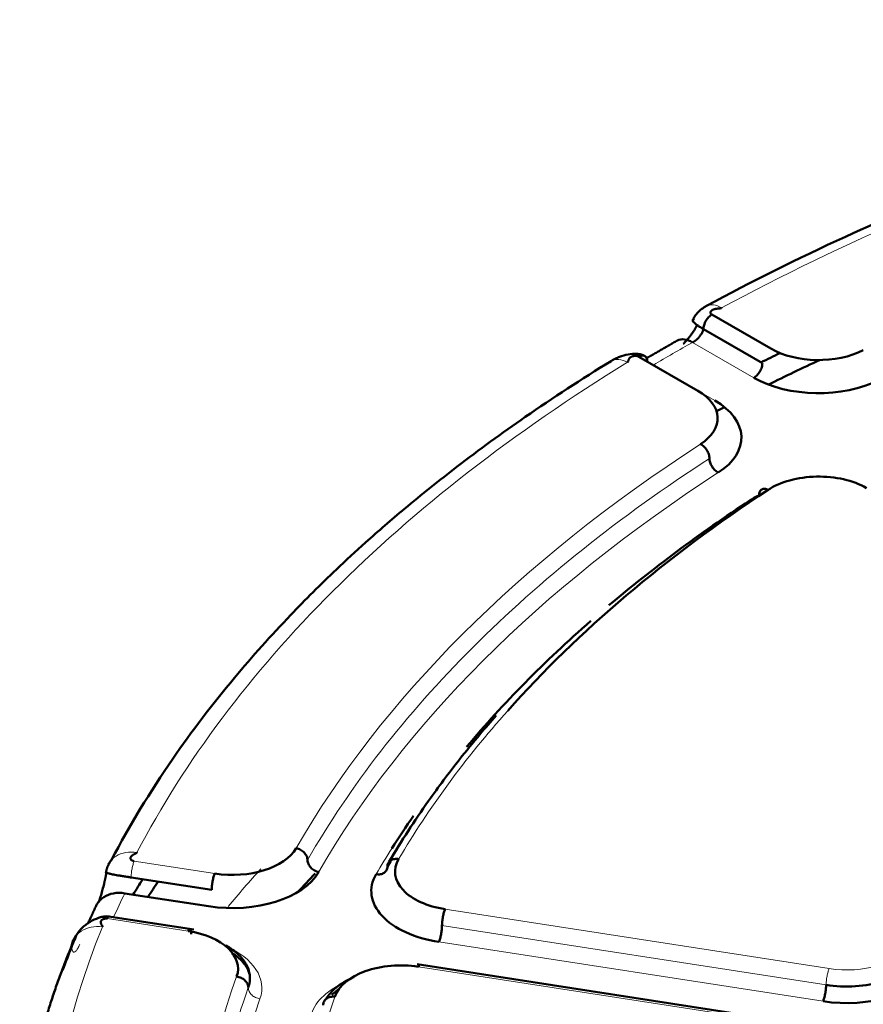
# Model space of a CAD drawing. Header units: millimetres. Extents: x 5 to 579, y 5 to 290.
# Tile 76 of 85: x 338.23 to 343.55, y 267.61 to 273.82. Entities that reach past the tile are written whole.
import ezdxf

# ---------------------------------------------------------------- set-up
doc = ezdxf.new("R2010")
doc.units = ezdxf.units.MM
doc.layers.add('1', color=7, linetype='Continuous', true_color=0xffffff)

msp = doc.modelspace()

# ---------------------------------------------------------------- linework, layer by layer
at = {"layer": '1', "color": 18, "linetype": 'Continuous', "lineweight": 50}
for p, q in [((342.59482, 271.95779), (342.96667, 271.7431)), ((342.91364, 271.65125), (342.54178, 271.86594)), ((342.50705, 271.47774), (342.1352, 271.69243)), ((338.93456, 268.40814), (339.44252, 268.32956)), ((339.42311, 268.2265), (338.89508, 268.30818)), ((339.33016, 268.07915), (338.7791, 268.1644)), ((343.20318, 267.47999), (340.73834, 267.8613))]:
    msp.add_line(p, q, dxfattribs=at)
at = {"layer": '1', "color": 18, "linetype": 'Continuous', "lineweight": 13}
for p, q in [((342.86061, 271.55939), (342.47406, 271.78256)), ((342.56009, 271.44712), (342.61312, 271.4165)), ((339.46194, 268.43262), (338.95397, 268.51121)), ((343.33496, 267.83346), (340.91356, 268.20806)), ((338.78574, 268.14872), (339.2937, 268.07013)), ((343.31555, 267.7304), (340.89415, 268.10499)), ((343.29614, 267.62734), (340.87474, 268.00193)), ((340.74533, 267.84557), (343.16673, 267.47097))]:
    msp.add_line(p, q, dxfattribs=at)
for centre, major_axis, start_param, end_param in [((351.91394, 266.31203), (13.51828, 0), 1.8636659, 2.3251243), ((351.91394, 266.18956), (13.52614, 0), 2.3432562, 2.3691328), ((351.91394, 266.31203), (13.51828, 0), 2.3872646, 2.8487231), ((351.91394, 266.31203), (-12.575, 0), 5.5555115, 5.9636616), ((351.91394, 266.18956), (-12.425, 0), 5.5555115, 5.9636616), ((351.91394, 266.31203), (11.925, 0), 2.6667102, 2.8145296), ((351.91394, 266.18956), (12.075, 0), 2.7898275, 2.8145296), ((351.91394, 266.18956), (13.52614, 0), 2.866855, 2.8868592), ((351.91394, 266.31203), (13.51828, 0), 2.9108634, 3.3723219), ((343.44496, 268.07048), (-0.425, 0), 1.3089969, 2.7963632), ((339.18371, 267.71064), (0.575, 0), 6.0791103, 7.209375), ((351.91394, 266.31203), (-12.575, 0), 6.0791103, 6.4872603), ((340.63533, 267.48608), (0.575, 0), 2.2153742, 2.945057), ((351.91394, 266.18956), (-12.425, 0), 6.0791103, 6.4872603), ((351.91394, 266.31203), (11.925, 0), 2.945057, 3.3381283)]:
    msp.add_ellipse(centre, major_axis=major_axis, ratio=0.57735, start_param=start_param, end_param=end_param, dxfattribs=at)
at = {"layer": '1', "color": 18, "linetype": 'Continuous', "lineweight": 50}
for centre, major_axis, start_param, end_param in [((351.91394, 265.65884), (-13.75, 0), 5.4154185, 5.4268559), ((343.26719, 271.91661), (-0.425, 0), 0.7853982, 2.2984701), ((351.91394, 265.49554), (13.75, 0), 2.2502148, 2.2806981), ((343.26719, 271.79413), (0.575, 0), 3.9269908, 5.4400628), ((342.20653, 271.30424), (-0.425, 0), 2.4139188, 3.9269908), ((342.20653, 271.18176), (0.575, 0), 5.5555115, 7.0685835), ((351.91394, 265.49554), (13.75, 0), 2.3076962, 2.3126049), ((343.2692, 270.69071), (-0.425, 0), 3.9269908, 5.5630509), ((351.91394, 266.31203), (11.925, 0), 2.4214582, 2.6667102), ((351.91394, 266.18956), (12.075, 0), 2.4214582, 2.5418179), ((343.2692, 270.56823), (0.575, 0), 2.3012845, 2.4214582), ((351.91394, 266.18956), (12.075, 0), 2.5589042, 2.6899996), ((351.91394, 266.18956), (12.075, 0), 2.7583265, 2.7898275), ((339.57193, 268.66964), (-0.425, 0), 1.3089969, 2.8220689), ((341.02356, 268.44507), (-0.425, 0), 5.9561222, 7.5921822), ((339.57193, 268.54716), (0.575, 0), 4.4505896, 5.9636616), ((351.91394, 264.65863), (-13.50649, 0), 5.778027, 5.794864), ((341.02356, 268.32259), (0.575, 0), 2.8145296, 4.4505896), ((351.91394, 265.65884), (-13.75, 0), 5.9310324, 5.9439915), ((351.91394, 265.49554), (13.75, 0), 2.7694612, 2.7824203), ((339.18371, 267.83312), (-0.425, 0), 2.9375176, 4.4505896), ((340.63533, 267.60855), (-0.425, 0), 4.4505896, 6.0866496), ((343.44496, 267.948), (0.575, 0), 4.4505896, 5.9379558)]:
    msp.add_ellipse(centre, major_axis=major_axis, ratio=0.57735, start_param=start_param, end_param=end_param, dxfattribs=at)
for points, knots in [([(347.9743, 273.81743), (347.71476, 273.77221), (347.24049, 273.68063), (346.60033, 273.534), (346.086, 273.40011), (345.68272, 273.28465), (345.28371, 273.16204), (344.79777, 273.00041), (344.15344, 272.7612), (343.37812, 272.43162), (342.84353, 272.16521), (342.56155, 272.01228)], [0, 0, 0, 0, 0.1289166, 0.2381544, 0.3276556, 0.3974171, 0.4523633, 0.5427362, 0.6641282, 0.816566, 1, 1, 1, 1]), ([(342.56178, 272.0124), (342.55187, 272.00715), (342.53344, 271.99534), (342.50778, 271.97327), (342.48744, 271.94867), (342.47896, 271.93181), (342.47576, 271.92316)], [0, 0, 0, 0, 0.2702084, 0.5246569, 0.7652718, 1, 1, 1, 1]), ([(342.54178, 271.86594), (342.54178, 271.8739), (342.54454, 271.8916), (342.55634, 271.91877), (342.57397, 271.94257), (342.58792, 271.95381), (342.59482, 271.95779)], [0, 0, 0, 0, 0.25, 0.5, 0.75, 1, 1, 1, 1]), ([(342.59482, 271.95779), (342.59314, 271.95876), (342.59015, 271.96094), (342.58724, 271.96458), (342.58586, 271.96835), (342.58583, 271.97207), (342.58696, 271.97563), (342.58908, 271.97896), (342.59198, 271.98199), (342.59551, 271.98468), (342.59948, 271.98702), (342.60377, 271.98902), (342.60822, 271.99068), (342.61275, 271.99205), (342.61726, 271.99314), (342.62168, 271.99401), (342.62598, 271.9947), (342.63013, 271.99525), (342.6341, 271.99569), (342.6379, 271.99608), (342.64152, 271.99643), (342.64495, 271.9968), (342.64818, 271.99721), (342.6512, 271.99774), (342.65404, 271.99846), (342.6559, 271.99923), (342.65663, 271.99963)], [0, 0, 0, 0, 0.0400654, 0.0794126, 0.1195655, 0.1614413, 0.2054443, 0.2516221, 0.2997975, 0.3496574, 0.4008055, 0.4527949, 0.5051473, 0.5573663, 0.6089456, 0.6593759, 0.7081493, 0.7547623, 0.7987184, 0.839531, 0.8767295, 0.9098736, 0.9385966, 0.9627243, 0.9826167, 1, 1, 1, 1]), ([(342.48145, 271.92793), (342.48135, 271.92789), (342.47763, 271.92657), (342.47497, 271.9236), (342.47587, 271.91637), (342.48112, 271.90877), (342.49128, 271.89971), (342.50286, 271.89118), (342.51569, 271.88254), (342.52724, 271.87513), (342.53523, 271.86997), (342.53955, 271.8673), (342.54178, 271.86594)], [0, 0, 0, 0, 0.0048322, 0.1800078, 0.2497398, 0.4310462, 0.5466262, 0.6711377, 0.818777, 0.9062204, 0.952808, 1, 1, 1, 1]), ([(342.41526, 271.77291), (342.41956, 271.77721), (342.42807, 271.78609), (342.44051, 271.80013), (342.45256, 271.8148), (342.46411, 271.83002), (342.47508, 271.84568), (342.48291, 271.85783), (342.48801, 271.86618), (342.49064, 271.87058), (342.49321, 271.875), (342.49573, 271.87942), (342.49819, 271.88386), (342.50052, 271.88814), (342.502, 271.89095), (342.50269, 271.89228)], [0, 0, 0, 0, 0.1266307, 0.2539549, 0.3824611, 0.5100056, 0.6371925, 0.7646309, 0.7989732, 0.8332367, 0.8674328, 0.9015732, 0.9356696, 0.9697336, 1, 1, 1, 1]), ([(342.54178, 271.86594), (342.54172, 271.8656), (342.54159, 271.8649), (342.54135, 271.86382), (342.54109, 271.86268), (342.54079, 271.86149), (342.54045, 271.86024), (342.54007, 271.85894), (342.53965, 271.85758), (342.53918, 271.85616), (342.53865, 271.85468), (342.53808, 271.85314), (342.53745, 271.85154), (342.53676, 271.84989), (342.53601, 271.84818), (342.53519, 271.84641), (342.5343, 271.84459), (342.53231, 271.84068), (342.52913, 271.8351), (342.52469, 271.82841), (342.5208, 271.82314), (342.51764, 271.8192), (342.51503, 271.8161), (342.51267, 271.81342), (342.5103, 271.81084), (342.50791, 271.80834), (342.5055, 271.80594), (342.5031, 271.80363), (342.5007, 271.80143), (342.49831, 271.79932), (342.49593, 271.79731), (342.49358, 271.7954), (342.49125, 271.79359), (342.48896, 271.79188), (342.48669, 271.79027), (342.48447, 271.78876), (342.48229, 271.78734), (342.48016, 271.78601), (342.47807, 271.78477), (342.47604, 271.78362), (342.47472, 271.78291), (342.47406, 271.78256)], [0, 0, 0, 0, 0.0117898, 0.0241014, 0.0369347, 0.05029, 0.0641672, 0.0785664, 0.0934878, 0.1089312, 0.1248968, 0.1413847, 0.1583948, 0.1759272, 0.1939819, 0.2125589, 0.2316583, 0.2512801, 0.3351897, 0.4050773, 0.4609356, 0.5027594, 0.5330116, 0.5628026, 0.5921334, 0.6210051, 0.6494191, 0.6773766, 0.7048789, 0.7319274, 0.7585236, 0.7846691, 0.8103656, 0.8356147, 0.8604183, 0.8847784, 0.9086968, 0.9321759, 0.9552178, 0.977825, 1, 1, 1, 1]), ([(342.47406, 271.78256), (342.4565, 271.79297), (342.42103, 271.80605), (342.39001, 271.80115), (342.37669, 271.79396), (342.37605, 271.7936)], [0, 0, 0, 0, 0.4876265, 0.975253, 1, 1, 1, 1]), ([(342.1727, 271.69615), (342.16541, 271.70023), (342.14983, 271.70656), (342.11353, 271.7119), (342.06661, 271.70738), (342.02125, 271.69518), (341.99021, 271.68167), (341.97509, 271.67374), (341.96732, 271.66936), (341.96289, 271.66677), (341.96091, 271.66557), (341.95995, 271.66498)], [0, 0, 0, 0, 0.1274584, 0.2526282, 0.4915464, 0.736339, 0.865609, 0.9323226, 0.9657129, 0.9826681, 1, 1, 1, 1]), ([(341.95976, 271.66487), (341.77331, 271.55033), (341.4403, 271.33319), (341.01064, 271.02001), (340.67925, 270.75431), (340.4284, 270.5368), (340.18729, 270.31416), (339.90407, 270.03212), (339.54995, 269.63626), (339.15982, 269.12325), (338.92466, 268.7352), (338.81135, 268.51962)], [0, 0, 0, 0, 0.1288544, 0.2380538, 0.327533, 0.3972834, 0.4522249, 0.5425978, 0.6640047, 0.8164843, 1, 1, 1, 1]), ([(342.1352, 271.69243), (342.13352, 271.6934), (342.12975, 271.69512), (342.12344, 271.6968), (342.11692, 271.6976), (342.11048, 271.69762), (342.1043, 271.69697), (342.09854, 271.69575), (342.09329, 271.69407), (342.08863, 271.69203), (342.08457, 271.68974), (342.08111, 271.68727), (342.07823, 271.68469), (342.07587, 271.68208), (342.07397, 271.67948), (342.07246, 271.67692), (342.07127, 271.67444), (342.07032, 271.67205), (342.06955, 271.66975), (342.06889, 271.66756), (342.06828, 271.66547), (342.06764, 271.66349), (342.06692, 271.66163), (342.066, 271.65988), (342.06477, 271.65824), (342.06343, 271.65717), (342.06274, 271.65674)], [0, 0, 0, 0, 0.0400654, 0.0794126, 0.1195655, 0.1614413, 0.2054443, 0.2516221, 0.2997975, 0.3496574, 0.4008055, 0.4527949, 0.5051473, 0.5573663, 0.6089456, 0.6593759, 0.7081493, 0.7547623, 0.7987184, 0.839531, 0.8767295, 0.9098736, 0.9385966, 0.9627243, 0.9826167, 1, 1, 1, 1]), ([(342.1352, 271.69243), (342.14209, 271.69642), (342.15604, 271.70128), (342.17367, 271.69783), (342.18547, 271.68429), (342.18823, 271.66978), (342.18823, 271.66181)], [0, 0, 0, 0, 0.25, 0.5, 0.75, 1, 1, 1, 1]), ([(342.86061, 271.55939), (342.86408, 271.56139), (342.86755, 271.56379), (342.87436, 271.56929), (342.8777, 271.57238), (342.88411, 271.57915), (342.88719, 271.58283), (342.89296, 271.59061), (342.89565, 271.59473), (342.90056, 271.60323), (342.90277, 271.60762), (342.90663, 271.61651), (342.90828, 271.62101), (342.91093, 271.62995), (342.91194, 271.63439), (342.9133, 271.64303), (342.91364, 271.64724), (342.91364, 271.65125)], [0, 0, 0, 0, 0.125, 0.125, 0.25, 0.25, 0.375, 0.375, 0.5, 0.5, 0.625, 0.625, 0.75, 0.75, 0.875, 0.875, 1, 1, 1, 1]), ([(341.23657, 269.42943), (341.2015, 269.39011), (341.1218, 269.29838), (340.97644, 269.11965), (340.77791, 268.85383), (340.63816, 268.63744), (340.56215, 268.50837)], [0, 0, 0, 0, 0.1326278, 0.3077626, 0.5919547, 1, 1, 1, 1]), ([(338.95397, 268.51121), (338.95158, 268.51158), (338.94692, 268.51266), (338.94107, 268.51513), (338.93656, 268.51816), (338.93336, 268.52156), (338.93139, 268.52515), (338.93054, 268.52879), (338.93069, 268.53238), (338.9317, 268.53582), (338.93341, 268.53906), (338.93568, 268.54205), (338.93837, 268.54478), (338.94135, 268.54725), (338.94452, 268.54947), (338.94777, 268.55147), (338.95103, 268.55327), (338.95424, 268.55491), (338.95736, 268.55643), (338.96034, 268.55785), (338.96315, 268.55922), (338.96573, 268.56057), (338.96802, 268.56195), (338.96997, 268.56343), (338.97097, 268.5647), (338.97128, 268.56528)], [0, 0, 0, 0, 0.0417679, 0.0828368, 0.1248933, 0.1689099, 0.2152742, 0.2639813, 0.314786, 0.3673014, 0.4210554, 0.475525, 0.5301569, 0.5843808, 0.637619, 0.6892931, 0.7388287, 0.7856581, 0.8292245, 0.8689868, 0.9044342, 0.9351276, 0.9608228, 0.9818364, 1, 1, 1, 1]), ([(338.81111, 268.51936), (338.80593, 268.51352), (338.7994, 268.50461), (338.79416, 268.49495), (338.79272, 268.49203)], [0, 0, 0, 0, 0.7032022, 1, 1, 1, 1]), ([(338.72947, 268.24989), (338.73116, 268.25468), (338.7346, 268.26472), (338.73975, 268.28056), (338.74492, 268.29733), (338.74999, 268.31465), (338.75492, 268.33242), (338.75966, 268.35051), (338.76311, 268.36441), (338.76537, 268.3739), (338.76654, 268.37888), (338.7677, 268.38387), (338.76883, 268.38886), (338.76995, 268.39385), (338.77104, 268.39885), (338.77212, 268.40384), (338.77318, 268.40883), (338.77422, 268.41383), (338.77524, 268.41882), (338.77624, 268.42382), (338.77723, 268.42882), (338.77819, 268.43382), (338.77913, 268.43882), (338.77975, 268.44215), (338.78005, 268.44382)], [0, 0, 0, 0, 0.0865693, 0.1772087, 0.2682923, 0.3602217, 0.451463, 0.5424485, 0.633614, 0.6581814, 0.6826924, 0.7071553, 0.7315782, 0.7559697, 0.7803381, 0.8046917, 0.829039, 0.8533884, 0.8777484, 0.9021274, 0.9265336, 0.9509756, 0.9754617, 1, 1, 1, 1]), ([(338.78006, 268.44382), (338.77965, 268.44307), (338.77889, 268.44188), (338.77772, 268.44109), (338.77681, 268.44175), (338.776, 268.44201), (338.77518, 268.44104), (338.77474, 268.4397), (338.77517, 268.4393), (338.77649, 268.43838), (338.78119, 268.43623), (338.79171, 268.43338), (338.80974, 268.42906), (338.82867, 268.42521), (338.85229, 268.42137), (338.87475, 268.41812), (338.8964, 268.4148), (338.91399, 268.41191), (338.92549, 268.40976), (338.93151, 268.40868), (338.93456, 268.40814)], [0, 0, 0, 0, 0.0124344, 0.0244872, 0.0483054, 0.0705807, 0.0908672, 0.1267425, 0.1578376, 0.1853457, 0.2536869, 0.3850472, 0.4373374, 0.5733003, 0.6599743, 0.7533468, 0.8640675, 0.9296547, 0.9646001, 1, 1, 1, 1]), ([(339.44253, 268.32956), (339.44253, 268.33357), (339.44265, 268.33785), (339.44315, 268.34678), (339.44352, 268.35143), (339.44449, 268.36093), (339.44509, 268.36578), (339.4465, 268.37548), (339.44731, 268.38034), (339.44911, 268.38988), (339.4501, 268.39456), (339.45221, 268.40357), (339.45333, 268.40789), (339.45568, 268.41602), (339.4569, 268.41982), (339.4594, 268.42675), (339.46067, 268.42989), (339.46194, 268.43262)], [0, 0, 0, 0, 0.125, 0.125, 0.25, 0.25, 0.375, 0.375, 0.5, 0.5, 0.625, 0.625, 0.75, 0.75, 0.875, 0.875, 1, 1, 1, 1]), ([(338.89508, 268.30818), (338.87087, 268.31212), (338.82195, 268.31215), (338.75937, 268.28829), (338.72894, 268.25728), (338.71816, 268.23806), (338.71718, 268.2362)], [0, 0, 0, 0, 0.3220158, 0.6440316, 0.9660475, 1, 1, 1, 1]), ([(340.91356, 268.20806), (340.91229, 268.20532), (340.91102, 268.20219), (340.90853, 268.19525), (340.9073, 268.19145), (340.90496, 268.18333), (340.90383, 268.179), (340.90172, 268.17), (340.90073, 268.16531), (340.89893, 268.15578), (340.89812, 268.15092), (340.89671, 268.14121), (340.89611, 268.13636), (340.89514, 268.12686), (340.89477, 268.12221), (340.89427, 268.11328), (340.89415, 268.109), (340.89415, 268.10499)], [0, 0, 0, 0, 0.125, 0.125, 0.25, 0.25, 0.375, 0.375, 0.5, 0.5, 0.625, 0.625, 0.75, 0.75, 0.875, 0.875, 1, 1, 1, 1]), ([(338.79825, 268.16125), (338.78892, 268.16252), (338.77037, 268.1632), (338.73238, 268.15632), (338.68625, 268.13615), (338.64152, 268.10659), (338.61274, 268.07726), (338.5999, 268.06008), (338.59328, 268.0506), (338.58981, 268.04507), (338.58847, 268.0426), (338.58788, 268.04142)], [0, 0, 0, 0, 0.1104012, 0.2199717, 0.4408607, 0.6988016, 0.8454487, 0.9219642, 0.9614679, 0.9810538, 1, 1, 1, 1]), ([(338.78574, 268.14872), (338.78335, 268.14909), (338.77838, 268.14949), (338.77117, 268.14904), (338.76463, 268.14772), (338.75892, 268.1457), (338.75411, 268.14316), (338.75022, 268.14025), (338.74724, 268.1371), (338.74513, 268.13383), (338.74381, 268.13053), (338.74318, 268.12728), (338.74315, 268.12414), (338.74359, 268.12114), (338.74441, 268.11831), (338.7455, 268.11564), (338.74676, 268.11314), (338.74812, 268.11079), (338.74951, 268.10857), (338.75086, 268.10648), (338.7521, 268.10448), (338.75317, 268.10257), (338.75396, 268.10072), (338.75436, 268.09887), (338.75414, 268.09748), (338.7539, 268.09689)], [0, 0, 0, 0, 0.0417679, 0.0828368, 0.1248933, 0.1689099, 0.2152742, 0.2639813, 0.314786, 0.3673014, 0.4210554, 0.475525, 0.5301569, 0.5843808, 0.637619, 0.6892931, 0.7388287, 0.7856581, 0.8292245, 0.8689868, 0.9044342, 0.9351276, 0.9608228, 0.9818364, 1, 1, 1, 1]), ([(339.2937, 268.07013), (339.29497, 268.07287), (339.29625, 268.07521), (339.29874, 268.07902), (339.29996, 268.08048), (339.30231, 268.08247), (339.30343, 268.083), (339.30555, 268.0831), (339.30653, 268.08267), (339.30833, 268.08087), (339.30914, 268.07951), (339.31055, 268.07588), (339.31115, 268.07363), (339.31212, 268.06832), (339.3125, 268.06526), (339.31299, 268.05847), (339.31312, 268.05473), (339.31312, 268.05072)], [0, 0, 0, 0, 0.125, 0.125, 0.25, 0.25, 0.375, 0.375, 0.5, 0.5, 0.625, 0.625, 0.75, 0.75, 0.875, 0.875, 1, 1, 1, 1]), ([(340.89415, 268.10499), (340.89415, 268.10099), (340.89402, 268.09671), (340.89353, 268.08778), (340.89316, 268.08313), (340.89218, 268.07362), (340.89158, 268.06878), (340.89017, 268.05907), (340.88936, 268.05421), (340.88756, 268.04467), (340.88658, 268.03999), (340.88446, 268.03099), (340.88334, 268.02666), (340.88099, 268.01853), (340.87977, 268.01473), (340.87728, 268.0078), (340.87601, 268.00467), (340.87474, 268.00193)], [0, 0, 0, 0, 0.125, 0.125, 0.25, 0.25, 0.375, 0.375, 0.5, 0.5, 0.625, 0.625, 0.75, 0.75, 0.875, 0.875, 1, 1, 1, 1]), ([(338.58731, 268.04072), (338.58355, 268.03601), (338.56854, 268.01436), (338.56075, 267.98884), (338.55946, 267.96852), (338.55946, 267.96851), (338.55946, 267.96851)], [0, 0, 0, 0, 0.2279039, 0.9999942, 0.9999942, 1, 1, 1, 1]), ([(338.58488, 268.0263), (338.58474, 268.02608), (338.58285, 268.02311), (338.57915, 268.01694), (338.57394, 268.00703), (338.56969, 267.99828), (338.56632, 267.99021), (338.56381, 267.9828), (338.56192, 267.97611), (338.56047, 267.97124), (338.55979, 267.96933), (338.55946, 267.96851)], [0, 0, 0, 0, 0.0119013, 0.1585501, 0.3243215, 0.5155767, 0.6237265, 0.7424785, 0.869456, 0.9337106, 1, 1, 1, 1]), ([(339.5323, 267.97883), (339.5618, 267.96225), (339.62747, 267.915), (339.68807, 267.82322), (339.68603, 267.74881), (339.67333, 267.71338)], [0, 0, 0, 0, 0.2461009, 0.6230505, 1, 1, 1, 1]), ([(339.57028, 267.93184), (339.58369, 267.92334), (339.62339, 267.89481), (339.66538, 267.8462), (339.67978, 267.80982), (339.68227, 267.79346)], [0, 0, 0, 0, 0.1981836, 0.6378724, 1, 1, 1, 1]), ([(340.75681, 267.85845), (340.75658, 267.85848), (340.75635, 267.85849), (340.75505, 267.85843), (340.75393, 267.85791), (340.75158, 267.85592), (340.75036, 267.85445), (340.74787, 267.85065), (340.7466, 267.8483), (340.74533, 267.84557)], [0, 0, 0, 0, 0.0690458, 0.0690458, 0.3793638, 0.3793638, 0.6896819, 0.6896819, 1, 1, 1, 1]), ([(340.16494, 267.64508), (340.17963, 267.66856), (340.22491, 267.71957), (340.2942, 267.76071), (340.33827, 267.77951)], [0, 0, 0, 0, 0.4409938, 1, 1, 1, 1]), ([(343.29614, 267.62734), (343.29741, 267.63008), (343.29868, 267.63321), (343.30117, 267.64014), (343.30239, 267.64394), (343.30474, 267.65207), (343.30587, 267.65639), (343.30798, 267.6654), (343.30897, 267.67008), (343.31076, 267.67962), (343.31157, 267.68448), (343.31299, 267.69418), (343.31359, 267.69903), (343.31456, 267.70853), (343.31493, 267.71319), (343.31543, 267.72212), (343.31555, 267.72639), (343.31555, 267.7304)], [0, 0, 0, 0, 0.125, 0.125, 0.25, 0.25, 0.375, 0.375, 0.5, 0.5, 0.625, 0.625, 0.75, 0.75, 0.875, 0.875, 1, 1, 1, 1])]:
    msp.add_open_spline(points, degree=3, knots=knots, dxfattribs=at)
at = {"layer": '1', "color": 18, "linetype": 'Continuous', "lineweight": 13}
for points, knots in [([(342.65663, 271.99963), (342.63941, 272.01021), (342.6046, 272.02366), (342.57461, 272.01915), (342.56184, 272.01243), (342.56158, 272.01229)], [0, 0, 0, 0, 0.4948505, 0.9897009, 1, 1, 1, 1]), ([(342.06274, 271.65674), (342.04441, 271.66669), (342.00737, 271.67885), (341.97476, 271.67311), (341.96069, 271.6654), (341.95984, 271.66492)], [0, 0, 0, 0, 0.4842597, 0.9685195, 1, 1, 1, 1]), ([(338.97128, 268.56528), (338.94719, 268.56947), (338.89853, 268.57001), (338.84437, 268.54982), (338.81922, 268.52849), (338.81111, 268.51936)], [0, 0, 0, 0, 0.383105, 0.7662101, 1, 1, 1, 1]), ([(338.93456, 268.40814), (338.93456, 268.41611), (338.93557, 268.43439), (338.93989, 268.46405), (338.94634, 268.49158), (338.95144, 268.50577), (338.95397, 268.51121)], [0, 0, 0, 0, 0.25, 0.5000001, 0.75, 1, 1, 1, 1]), ([(338.79722, 268.16159), (338.79699, 268.16163), (338.79676, 268.16164), (338.79546, 268.16158), (338.79434, 268.16106), (338.79199, 268.15907), (338.79077, 268.1576), (338.78828, 268.1538), (338.78701, 268.15145), (338.78574, 268.14872)], [0, 0, 0, 0, 0.0690458, 0.0690458, 0.3793638, 0.3793638, 0.6896819, 0.6896819, 1, 1, 1, 1]), ([(338.7539, 268.09689), (338.72941, 268.10021), (338.67993, 268.09899), (338.62286, 268.07603), (338.59631, 268.05196), (338.58731, 268.04072)], [0, 0, 0, 0, 0.3697101, 0.7394201, 1, 1, 1, 1]), ([(338.61092, 267.98665), (338.60867, 267.98153), (338.60423, 267.97203), (338.5957, 267.95606), (338.5819, 267.9365), (338.56754, 267.93427), (338.56121, 267.95527), (338.55947, 267.96852)], [0, 0, 0, 0, 0.0904122, 0.1807313, 0.3608957, 0.7178242, 1, 1, 1, 1])]:
    msp.add_open_spline(points, degree=3, knots=knots, dxfattribs=at)
at = {"layer": '1', "color": 18, "linetype": 'Continuous', "lineweight": 50}
for points, degree in [([(342.37599, 271.79357), (342.18421, 271.68284)], 1), ([(342.5799, 271.05099), (342.5799, 271.05895), (342.57698, 271.07656), (342.56452, 271.10332), (342.5459, 271.12652), (342.53118, 271.13728), (342.52389, 271.14103)], 3), ([(342.6359, 270.96095), (342.62862, 270.9647), (342.61389, 270.97546), (342.59527, 270.99866), (342.58281, 271.02542), (342.5799, 271.04303), (342.5799, 271.05099)], 3), ([(342.94972, 270.85253), (342.94238, 270.85624), (342.92756, 270.86056), (342.90882, 270.85643), (342.89627, 270.84243), (342.89334, 270.82781), (342.89334, 270.81985)], 3), ([(342.8426, 270.78624), (342.85945, 270.79748), (342.87636, 270.80868), (342.89334, 270.81985)], 3), ([(339.97542, 268.59256), (339.98468, 268.59079), (340.00341, 268.58403), (340.02708, 268.56588), (340.04292, 268.5425), (340.04663, 268.52569), (340.04663, 268.51772)], 3), ([(338.81189, 268.52023), (338.78348, 268.48434), (338.77578, 268.43888)], 2), ([(340.04663, 268.51772), (340.04663, 268.50976), (340.05033, 268.49295), (340.06618, 268.46956), (340.08985, 268.45142), (340.10857, 268.44465), (340.11783, 268.44288)], 3), ([(340.55006, 268.47657), (340.55006, 268.48454), (340.55376, 268.49992), (340.56956, 268.51718), (340.59317, 268.52618), (340.61185, 268.52571), (340.62109, 268.5239)], 3), ([(340.55006, 268.47657), (340.55869, 268.49126), (340.56741, 268.50593), (340.57621, 268.52059)], 3), ([(340.47904, 268.42925), (340.48828, 268.42744), (340.50695, 268.42697), (340.53056, 268.43597), (340.54637, 268.45323), (340.55006, 268.46861), (340.55006, 268.47657)], 3), ([(338.7171, 268.23606), (338.66176, 268.11697)], 1), ([(338.58743, 268.04086), (338.28637, 267.34715), (338.2323, 266.62778)], 2), ([(338.50298, 267.8236), (338.52102, 267.872), (338.53985, 267.92031), (338.55946, 267.96851)], 3), ([(343.31555, 267.7304), (343.37507, 267.72119), (343.5013, 267.71559), (343.68206, 267.74751), (343.83057, 267.81502), (343.89461, 267.87807), (343.91546, 267.91155)], 3), ([(339.67333, 267.71338), (339.67333, 267.72134), (339.66951, 267.7379), (339.65316, 267.76021), (339.62875, 267.77676), (339.60944, 267.78225), (339.59989, 267.78339)], 3), ([(340.19888, 267.66753), (340.21218, 267.68015), (340.22686, 267.69193), (340.24297, 267.70291)], 3), ([(340.21851, 267.65647), (340.20894, 267.65757), (340.1896, 267.6566), (340.16515, 267.64579), (340.14878, 267.62731), (340.14495, 267.61165), (340.14495, 267.60369)], 3)]:
    msp.add_open_spline(points, degree=degree, dxfattribs=at)
at = {"layer": '1', "color": 18, "linetype": 'Continuous', "lineweight": 13}
for points in [[(342.5799, 271.05099), (342.29723, 270.86778), (341.76391, 270.4844), (341.06983, 269.8655), (340.48851, 269.20901), (340.18012, 268.75066), (340.04663, 268.51772)], [(339.54649, 268.22446), (339.6129, 268.30473), (339.68166, 268.38434), (339.75272, 268.46327)], [(343.33496, 267.83346), (343.33244, 267.82802), (343.32733, 267.81384), (343.32088, 267.78631), (343.31656, 267.75665), (343.31555, 267.73837), (343.31555, 267.7304)], [(339.67333, 267.71338), (339.58721, 267.47311), (339.45734, 266.98714), (339.41394, 266.49625), (339.41394, 266.2508)], [(339.74677, 267.64337), (339.73722, 267.64451), (339.71791, 267.65), (339.6935, 267.66655), (339.67715, 267.68885), (339.67333, 267.70541), (339.67333, 267.71338)]]:
    msp.add_open_spline(points, degree=3, dxfattribs=at)

doc.saveas('drawing.dxf')
